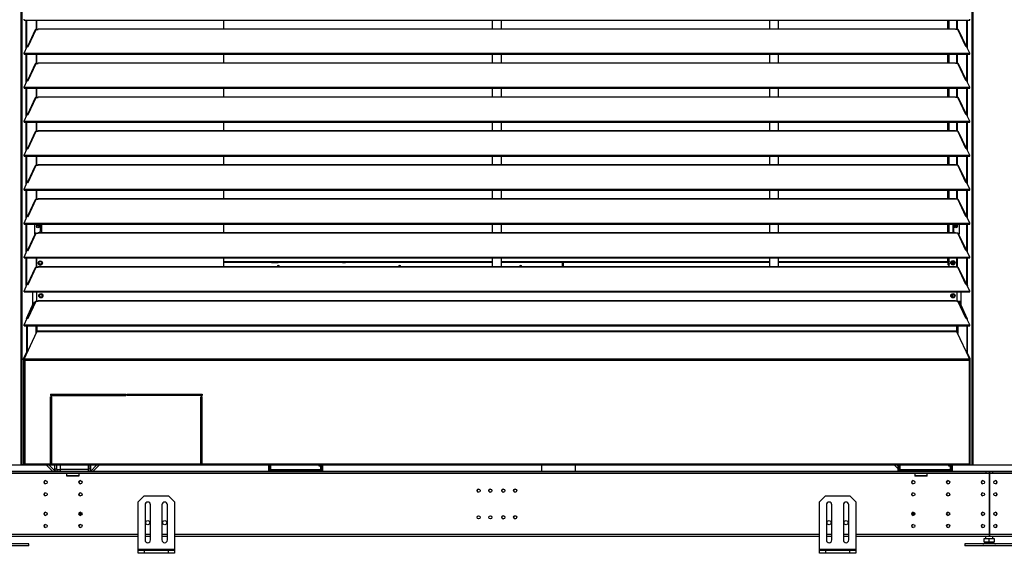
# Model space of a CAD drawing. Header units: millimetres. Extents: x 0 to 39823, y 0 to 11880.
# Tile 8 of 83: x 11991 to 13616, y 8747 to 9627. Entities that reach past the tile are written whole.
import ezdxf

# ---------------------------------------------------------------- set-up
doc = ezdxf.new("R2010")
doc.units = ezdxf.units.MM

msp = doc.modelspace()

# ---------------------------------------------------------------- linework, layer by layer
at = {"color": 7, "linetype": 'Continuous', "lineweight": 25, "ltscale": 20}
for p, q in [((11995.2, 10452.2), (11995.2, 8892.1)), ((13562.8, 10452.2), (13562.8, 8892.1)), ((11993.5, 10447.4), (11993.5, 8892.1)), ((13564.5, 10447.4), (13564.5, 8892.1)), ((11998.6, 9626.7), (11998.6, 9628.3)), ((11998.6, 9626.7), (13559.4, 9626.7)), ((12002.3, 9580.1), (12002.3, 9626.7)), ((12003.2, 9582.1), (12003.2, 9626.7)), ((12019, 9611.4), (12019, 9626.7)), ((12020, 9611.4), (12020, 9626.7)), ((12328.5, 9612.5), (12328.5, 9626.7)), ((12771.5, 9626.7), (12771.5, 9612.5)), ((12786.5, 9612.5), (12786.5, 9626.7)), ((13228.8, 9626.7), (13228.8, 9612.5)), ((13243.8, 9612.5), (13243.8, 9626.7)), ((13523.5, 9612.5), (13523.5, 9626.7)), ((13525.5, 9612.5), (13525.5, 9626.7)), ((13538.1, 9611.4), (13538.1, 9626.7)), ((13539, 9611.4), (13539, 9626.7)), ((13554.8, 9582.1), (13554.8, 9626.7)), ((13555.8, 9580.1), (13555.8, 9626.7)), ((13559.4, 9626.7), (13559.4, 9628.3)), ((12017, 9610.6), (12004.3, 9583.3)), ((12005.3, 9583.2), (12018.5, 9611.4)), ((12018.5, 9611.4), (12022, 9611.4)), ((12022, 9611.4), (12022, 9612.5)), ((12022, 9612.5), (13536, 9612.5)), ((12022, 9612.2), (13536, 9612.2)), ((13536, 9611.4), (13536, 9612.5)), ((13539.5, 9611.4), (13536, 9611.4)), ((13552.7, 9583.2), (13539.5, 9611.4)), ((13553.8, 9583.3), (13541.1, 9610.6)), ((11998.6, 9572.2), (12003.8, 9583.4)), ((11998.6, 9572.2), (13559.4, 9572.2)), ((11998.6, 9570.6), (11998.6, 9572.2)), ((12003.8, 9583.4), (12005.3, 9583.2)), ((13554.2, 9583.4), (13552.7, 9583.2)), ((13559.4, 9572.2), (13554.2, 9583.4)), ((13559.4, 9570.6), (13559.4, 9572.2)), ((11998.6, 9570.6), (13559.4, 9570.6)), ((12002.3, 9524), (12002.3, 9570.6)), ((12003.2, 9526.1), (12003.2, 9570.6)), ((12005.3, 9527.1), (12018.5, 9555.3)), ((12018.5, 9555.3), (12022, 9555.3)), ((12019, 9555.3), (12019, 9570.6)), ((12020, 9555.3), (12020, 9570.6)), ((12022, 9555.3), (12022, 9556.4)), ((12022, 9556.4), (13536, 9556.4)), ((12022, 9556.2), (13536, 9556.2)), ((12328.5, 9556.4), (12328.5, 9570.6)), ((12771.5, 9570.6), (12771.5, 9556.4)), ((12786.5, 9556.4), (12786.5, 9570.6)), ((13228.8, 9570.6), (13228.8, 9556.4)), ((13243.8, 9556.4), (13243.8, 9570.6)), ((13523.5, 9556.4), (13523.5, 9570.6)), ((13525.5, 9556.4), (13525.5, 9570.6)), ((13536, 9555.3), (13536, 9556.4)), ((13539.5, 9555.3), (13536, 9555.3)), ((13538.1, 9555.3), (13538.1, 9570.6)), ((13539, 9555.3), (13539, 9570.6)), ((13552.7, 9527.1), (13539.5, 9555.3)), ((13554.8, 9526.1), (13554.8, 9570.6)), ((13555.8, 9524), (13555.8, 9570.6)), ((12017, 9554.5), (12004.3, 9527.3)), ((13553.8, 9527.3), (13541.1, 9554.5)), ((11998.6, 9516.1), (12003.8, 9527.3)), ((12003.8, 9527.3), (12005.3, 9527.1)), ((13554.2, 9527.3), (13552.7, 9527.1)), ((13559.4, 9516.1), (13554.2, 9527.3)), ((11998.6, 9516.1), (13559.4, 9516.1)), ((11998.6, 9514.5), (11998.6, 9516.1)), ((11998.6, 9514.5), (13559.4, 9514.5)), ((12002.3, 9467.9), (12002.3, 9514.5)), ((12003.2, 9470), (12003.2, 9514.5)), ((12019, 9499.3), (12019, 9514.5)), ((12020, 9499.3), (12020, 9514.5)), ((12328.5, 9500.4), (12328.5, 9514.5)), ((12771.5, 9514.5), (12771.5, 9500.4)), ((12786.5, 9500.4), (12786.5, 9514.5)), ((13228.8, 9514.5), (13228.8, 9500.4)), ((13243.8, 9500.4), (13243.8, 9514.5)), ((13523.5, 9500.4), (13523.5, 9514.5)), ((13525.5, 9500.4), (13525.5, 9514.5)), ((13538.1, 9499.3), (13538.1, 9514.5)), ((13539, 9499.3), (13539, 9514.5)), ((13554.8, 9470), (13554.8, 9514.5)), ((13555.8, 9467.9), (13555.8, 9514.5)), ((13559.4, 9514.5), (13559.4, 9516.1)), ((12017, 9498.4), (12004.3, 9471.2)), ((12005.3, 9471), (12018.5, 9499.3)), ((12018.5, 9499.3), (12022, 9499.3)), ((12022, 9499.3), (12022, 9500.4)), ((12022, 9500.4), (13536, 9500.4)), ((12022, 9500.1), (13536, 9500.1)), ((13536, 9499.3), (13536, 9500.4)), ((13539.5, 9499.3), (13536, 9499.3)), ((13552.7, 9471), (13539.5, 9499.3)), ((13553.8, 9471.2), (13541.1, 9498.4)), ((11998.6, 9460), (12003.8, 9471.2)), ((11998.6, 9458.4), (11998.6, 9460)), ((11998.6, 9460), (13559.4, 9460)), ((11998.6, 9458.4), (13559.4, 9458.4)), ((12002.3, 9411.8), (12002.3, 9458.4)), ((12003.2, 9413.9), (12003.2, 9458.4)), ((12003.8, 9471.2), (12005.3, 9471)), ((12019, 9443.2), (12019, 9458.4)), ((12020, 9443.2), (12020, 9458.4)), ((12328.5, 9444.3), (12328.5, 9458.4)), ((12771.5, 9458.4), (12771.5, 9444.3)), ((12786.5, 9444.3), (12786.5, 9458.4)), ((13228.8, 9458.4), (13228.8, 9444.3)), ((13243.8, 9444.3), (13243.8, 9458.4)), ((13523.5, 9444.3), (13523.5, 9458.4)), ((13525.5, 9444.3), (13525.5, 9458.4)), ((13538.1, 9443.2), (13538.1, 9458.4)), ((13539, 9443.2), (13539, 9458.4)), ((13554.2, 9471.2), (13552.7, 9471)), ((13559.4, 9460), (13554.2, 9471.2)), ((13554.8, 9413.9), (13554.8, 9458.4)), ((13555.8, 9411.8), (13555.8, 9458.4)), ((13559.4, 9458.4), (13559.4, 9460)), ((12017, 9442.3), (12004.3, 9415.1)), ((12005.3, 9414.9), (12018.5, 9443.2)), ((12018.5, 9443.2), (12022, 9443.2)), ((12022, 9443.2), (12022, 9444.3)), ((12022, 9444.3), (13536, 9444.3)), ((12022, 9444), (13536, 9444)), ((13536, 9443.2), (13536, 9444.3)), ((13539.5, 9443.2), (13536, 9443.2)), ((13552.7, 9414.9), (13539.5, 9443.2)), ((13553.8, 9415.1), (13541.1, 9442.3)), ((11998.6, 9404), (12003.8, 9415.1)), ((12003.8, 9415.1), (12005.3, 9414.9)), ((13554.2, 9415.1), (13552.7, 9414.9)), ((13559.4, 9404), (13554.2, 9415.1)), ((11998.6, 9402.3), (11998.6, 9404)), ((11998.6, 9404), (13559.4, 9404)), ((11998.6, 9402.3), (13559.4, 9402.3)), ((12002.3, 9355.7), (12002.3, 9402.3)), ((12003.2, 9357.8), (12003.2, 9402.3)), ((12019, 9387.1), (12019, 9402.3)), ((12020, 9387.1), (12020, 9402.3)), ((12328.5, 9388.2), (12328.5, 9402.3)), ((12771.5, 9402.3), (12771.5, 9388.2)), ((12786.5, 9388.2), (12786.5, 9402.3)), ((13228.8, 9402.3), (13228.8, 9388.2)), ((13243.8, 9388.2), (13243.8, 9402.3)), ((13523.5, 9388.2), (13523.5, 9402.3)), ((13525.5, 9388.2), (13525.5, 9402.3)), ((13538.1, 9387.1), (13538.1, 9402.3)), ((13539, 9387.1), (13539, 9402.3)), ((13554.8, 9357.8), (13554.8, 9402.3)), ((13555.8, 9355.7), (13555.8, 9402.3)), ((13559.4, 9402.3), (13559.4, 9404)), ((12017, 9386.2), (12004.3, 9359)), ((12005.3, 9358.8), (12018.5, 9387.1)), ((12018.5, 9387.1), (12022, 9387.1)), ((12022, 9387.1), (12022, 9388.2)), ((12022, 9388.2), (13536, 9388.2)), ((12022, 9387.9), (13536, 9387.9)), ((13536, 9387.1), (13536, 9388.2)), ((13539.5, 9387.1), (13536, 9387.1)), ((13552.7, 9358.8), (13539.5, 9387.1)), ((13553.8, 9359), (13541.1, 9386.2)), ((11998.6, 9347.9), (12003.8, 9359.1)), ((11998.6, 9346.2), (11998.6, 9347.9)), ((11998.6, 9347.9), (13559.4, 9347.9)), ((11998.6, 9346.2), (13559.4, 9346.2)), ((12002.3, 9299.7), (12002.3, 9346.2)), ((12003.2, 9301.7), (12003.2, 9346.2)), ((12003.8, 9359.1), (12005.3, 9358.8)), ((12019, 9331), (12019, 9346.2)), ((12020, 9331), (12020, 9346.2)), ((12328.5, 9332.1), (12328.5, 9346.2)), ((12771.5, 9346.2), (12771.5, 9332.1)), ((12786.5, 9332.1), (12786.5, 9346.2)), ((13228.8, 9346.2), (13228.8, 9332.1)), ((13243.8, 9332.1), (13243.8, 9346.2)), ((13523.5, 9332.1), (13523.5, 9346.2)), ((13525.5, 9332.1), (13525.5, 9346.2)), ((13538.1, 9331), (13538.1, 9346.2)), ((13539, 9331), (13539, 9346.2)), ((13554.2, 9359.1), (13552.7, 9358.8)), ((13559.4, 9347.9), (13554.2, 9359.1)), ((13554.8, 9301.7), (13554.8, 9346.2)), ((13555.8, 9299.7), (13555.8, 9346.2)), ((13559.4, 9346.2), (13559.4, 9347.9)), ((12017, 9330.1), (12004.3, 9302.9)), ((12005.3, 9302.7), (12018.5, 9331)), ((12018.5, 9331), (12022, 9331)), ((12022, 9331), (12022, 9332.1)), ((12022, 9332.1), (13536, 9332.1)), ((12022, 9331.8), (13536, 9331.8)), ((13536, 9331), (13536, 9332.1)), ((13539.5, 9331), (13536, 9331)), ((13552.7, 9302.7), (13539.5, 9331)), ((13553.8, 9302.9), (13541.1, 9330.1)), ((11998.6, 9291.8), (12003.8, 9303)), ((12003.8, 9303), (12005.3, 9302.7)), ((13554.2, 9303), (13552.7, 9302.7)), ((13559.4, 9291.8), (13554.2, 9303)), ((11998.6, 9291.8), (13559.4, 9291.8)), ((11998.6, 9290.1), (11998.6, 9291.8)), ((11998.6, 9290.1), (13559.4, 9290.1)), ((12002.3, 9243.6), (12002.3, 9290.1)), ((12003.2, 9245.6), (12003.2, 9290.1)), ((12016.2, 9273.7), (12016.2, 9290.1)), ((12025.5, 9290.1), (12025.5, 9277.9)), ((12028, 9276), (12028, 9290.1)), ((12328.5, 9276), (12328.5, 9290.1)), ((12771.5, 9290.1), (12771.5, 9276)), ((12786.5, 9276), (12786.5, 9290.1)), ((13228.8, 9290.1), (13228.8, 9276)), ((13243.8, 9276), (13243.8, 9290.1)), ((13523.5, 9276), (13523.5, 9290.1)), ((13525.5, 9276), (13525.5, 9290.1)), ((13532.1, 9276), (13532.1, 9290.1)), ((13532.5, 9290.1), (13532.5, 9277.9)), ((13541.8, 9290.1), (13541.8, 9273.7)), ((13554.8, 9245.6), (13554.8, 9290.1)), ((13555.8, 9243.6), (13555.8, 9290.1)), ((13559.4, 9290.1), (13559.4, 9291.8)), ((12017, 9274), (12004.3, 9246.8)), ((12005.3, 9246.6), (12018.5, 9274.9)), ((12018.2, 9274.9), (12016.2, 9274.9)), ((12016.2, 9273.7), (12016.8, 9273.7)), ((12018.5, 9274.9), (12022, 9274.9)), ((12022, 9274.9), (12022, 9276)), ((12022, 9276), (13536, 9276)), ((12022, 9275.7), (13536, 9275.7)), ((12023.6, 9276), (12025.5, 9277.9)), ((13532.5, 9277.9), (13534.4, 9276)), ((13536, 9274.9), (13536, 9276)), ((13539.5, 9274.9), (13536, 9274.9)), ((13552.7, 9246.6), (13539.5, 9274.9)), ((13539.9, 9274.9), (13541.8, 9274.9)), ((13553.8, 9246.8), (13541.1, 9274)), ((13541.2, 9273.7), (13541.8, 9273.7)), ((11998.6, 9235.7), (12003.8, 9246.9)), ((12003.8, 9246.9), (12005.3, 9246.6)), ((13554.2, 9246.9), (13552.7, 9246.6)), ((13559.4, 9235.7), (13554.2, 9246.9)), ((11998.6, 9234.1), (11998.6, 9235.7)), ((11998.6, 9235.7), (13559.4, 9235.7)), ((11998.6, 9234.1), (13559.4, 9234.1)), ((12002.3, 9188.9), (12002.3, 9234.1)), ((12003.2, 9189.5), (12003.2, 9234.1)), ((12019, 9218.8), (12019, 9234.1)), ((12020, 9218.8), (12020, 9234.1)), ((12328.5, 9219.9), (12328.5, 9234.1)), ((12328.5, 9233.7), (12328.8, 9234.1)), ((12771.5, 9234.1), (12771.5, 9219.9)), ((12786.5, 9219.9), (12786.5, 9234.1)), ((13228.8, 9234.1), (13228.8, 9219.9)), ((13243.8, 9219.9), (13243.8, 9234.1)), ((13523.5, 9228.9), (13523.5, 9234.1)), ((13525.5, 9219.9), (13525.5, 9234.1)), ((13538.1, 9218.8), (13538.1, 9234.1)), ((13539, 9218.8), (13539, 9234.1)), ((13554.8, 9189.5), (13554.8, 9234.1)), ((13555.8, 9188.9), (13555.8, 9234.1)), ((13559.4, 9234.1), (13559.4, 9235.7)), ((12017, 9217.9), (12004.3, 9190.7)), ((12005.3, 9190.6), (12018.5, 9218.8)), ((12018.5, 9218.8), (12022, 9218.8)), ((12022, 9218.8), (12022, 9219.9)), ((12022, 9219.9), (13536, 9219.9)), ((12022, 9219.6), (13536, 9219.6)), ((12022.4, 9224.3), (12022.2, 9224.5)), ((12022.9, 9224.6), (12023.4, 9224.9)), ((12027.6, 9227.3), (12028.1, 9227.6)), ((12328.5, 9228.2), (12771.5, 9228.2)), ((12328.5, 9227), (12771.5, 9227)), ((12771.5, 9226.4), (12328.5, 9226.4)), ((12407.1, 9226.5), (12407.1, 9226.4)), ((12407.4, 9226.9), (12412.9, 9226.7)), ((12407.4, 9226.9), (12408.1, 9226.9)), ((12412.8, 9226.7), (12408.1, 9226.9)), ((12411.6, 9226.9), (12416.3, 9226.7)), ((12411.6, 9226.9), (12412.3, 9226.9)), ((12411.6, 9226.9), (12411.6, 9226.8)), ((12417.9, 9226.7), (12412.3, 9226.9)), ((12412.3, 9226.9), (12417.8, 9226.7)), ((12412.8, 9226.7), (12416.3, 9226.7)), ((12412.9, 9226.7), (12413, 9226.7)), ((12413, 9226.7), (12417.9, 9226.7)), ((12417.8, 9226.7), (12417.9, 9226.7)), ((12486.3, 9227), (12486.3, 9226.4)), ((12487.2, 9227), (12487.2, 9226.4)), ((12489.1, 9227), (12489.1, 9226.4)), ((12518.6, 9226.7), (12518.6, 9226.4)), ((12521.4, 9227), (12524.3, 9226.9)), ((12524.3, 9226.9), (12522.1, 9227)), ((12523, 9227), (12523, 9227)), ((12524.1, 9226.5), (12524.2, 9226.5)), ((12524.7, 9226.5), (12524.2, 9226.5)), ((12524.2, 9226.4), (12524.2, 9226.5)), ((12524.3, 9226.9), (12524.4, 9226.9)), ((12524.3, 9226.9), (12527.8, 9226.9)), ((12524.4, 9226.9), (12529.3, 9226.9)), ((12529.6, 9226.5), (12524.7, 9226.5)), ((12524.7, 9226.5), (12524.7, 9226.4)), ((12525.6, 9227), (12527.8, 9226.9)), ((12529.3, 9226.9), (12526.3, 9227)), ((12526.3, 9227), (12529.2, 9226.9)), ((12529.2, 9226.9), (12529.3, 9226.9)), ((12529.6, 9226.4), (12529.6, 9226.5)), ((12529.6, 9226.5), (12529.7, 9226.5)), ((12529.7, 9226.4), (12529.7, 9226.5)), ((12553.4, 9227), (12553.4, 9226.4)), ((12553.8, 9227), (12553.8, 9226.4)), ((12554.1, 9227), (12554.1, 9226.4)), ((12556.4, 9227), (12556.4, 9226.4)), ((12609.9, 9226.4), (12609.7, 9227)), ((12786.5, 9228.2), (13228.8, 9228.2)), ((12786.5, 9227), (13228.8, 9227)), ((12887.5, 9226.4), (12786.5, 9226.4)), ((12887.5, 9219.9), (12887.5, 9226.4)), ((12888.5, 9226.4), (12888.5, 9219.9)), ((13228.8, 9226.4), (12888.5, 9226.4)), ((13243.8, 9228.2), (13521.7, 9228.2)), ((13243.8, 9227), (13521.7, 9227)), ((13524.9, 9226.4), (13243.8, 9226.4)), ((13521.7, 9228.2), (13523.5, 9229.3)), ((13524.6, 9228.9), (13521.7, 9227)), ((13521.7, 9227), (13521.7, 9228.2)), ((13525.5, 9228.9), (13523.5, 9228.9)), ((13524.9, 9228.9), (13524.9, 9219.9)), ((13529, 9224.9), (13529.5, 9225.1)), ((13529.1, 9226.4), (13534.1, 9226.4)), ((13530.3, 9228.5), (13530.3, 9226.4)), ((13533.7, 9227.6), (13534.2, 9227.9)), ((13536, 9218.8), (13536, 9219.9)), ((13539.5, 9218.8), (13536, 9218.8)), ((13552.7, 9190.6), (13539.5, 9218.8)), ((13553.8, 9190.7), (13541.1, 9217.9)), ((11998.6, 9179.6), (12003.8, 9190.8)), ((12002.3, 9188.9), (12002.9, 9188.9)), ((12002.5, 9188), (12002.3, 9188.9)), ((12003.8, 9190.8), (12005.3, 9190.6)), ((13554.2, 9190.8), (13552.7, 9190.6)), ((13559.4, 9179.6), (13554.2, 9190.8)), ((13555.1, 9188.9), (13555.8, 9188.9)), ((13555.8, 9188.9), (13555.5, 9188)), ((11998.6, 9178), (11998.6, 9179.6)), ((11998.6, 9179.6), (13559.4, 9179.6)), ((11998.6, 9178), (13559.4, 9178)), ((12012.5, 9178), (12012.5, 9155.5)), ((12019.8, 9162.7), (12019.8, 9178)), ((12023.8, 9173.3), (12024.3, 9173)), ((12028.5, 9170.6), (12029, 9170.3)), ((13529, 9170.3), (13529.5, 9170.5)), ((13530.3, 9173.9), (13530.3, 9169.7)), ((13533.7, 9173), (13534.2, 9173.3)), ((13538.3, 9178), (13538.3, 9162.7)), ((13545.5, 9155.5), (13545.5, 9178)), ((13559.4, 9178), (13559.4, 9179.6)), ((12002.7, 9134.3), (12015, 9160.9)), ((12003.6, 9134.3), (12016, 9160.9)), ((12017, 9161.8), (12004.3, 9134.6)), ((12005.3, 9134.5), (12018.5, 9162.7)), ((12015, 9160.9), (12016.5, 9160.9)), ((12018.5, 9162.7), (12022, 9162.7)), ((12022, 9162.7), (12022, 9163.8)), ((12022, 9163.8), (13536, 9163.8)), ((12022, 9163.5), (13536, 9163.5)), ((13536, 9162.7), (13536, 9163.8)), ((13539.5, 9162.7), (13536, 9162.7)), ((13538.3, 9162.8), (13545.5, 9162.8)), ((13552.7, 9134.5), (13539.5, 9162.7)), ((13553.8, 9134.6), (13541.1, 9161.8)), ((13541.5, 9160.9), (13543, 9160.9)), ((13554.4, 9134.3), (13542, 9160.9)), ((13555.4, 9134.3), (13543, 9160.9)), ((11998.6, 9123.5), (12003.8, 9134.7)), ((12002.7, 9134.3), (12003.6, 9134.3)), ((12002.7, 9134.3), (12002.7, 9132.3)), ((12003.6, 9134.3), (12003.6, 9134.3)), ((12003.8, 9134.7), (12005.3, 9134.5)), ((13554.2, 9134.7), (13552.7, 9134.5)), ((13559.4, 9123.5), (13554.2, 9134.7)), ((13554.4, 9134.3), (13554.4, 9134.3)), ((13555.4, 9134.3), (13554.4, 9134.3)), ((13555.4, 9134.3), (13555.4, 9132.3)), ((11998.6, 9121.9), (11998.6, 9123.5)), ((11998.6, 9123.5), (13559.4, 9123.5)), ((11998.6, 9121.9), (13559.4, 9121.9)), ((12002.7, 9121.9), (12002.7, 9078.1)), ((12003.6, 9121.9), (12003.6, 9078.1)), ((12018.3, 9121.9), (12018.3, 9109.2)), ((12019.8, 9121.9), (12019.8, 9112.4)), ((13538.3, 9112.4), (13538.3, 9121.9)), ((13539.8, 9121.9), (13539.8, 9109.2)), ((13554.4, 9121.9), (13554.4, 9078.1)), ((13555.4, 9121.9), (13555.4, 9078.1)), ((13559.4, 9121.9), (13559.4, 9123.5)), ((11998.6, 9066.9), (12019.8, 9112.4)), ((13538.3, 9113.2), (12019.8, 9113.2)), ((13538.3, 9112.4), (12019.8, 9112.4)), ((13559.4, 9066.9), (13538.3, 9112.4)), ((11997.9, 9067.9), (12002.7, 9078.1)), ((11997.9, 9067.9), (11998.8, 9067.9)), ((11997.9, 9066.2), (11997.9, 9067.9)), ((11998.8, 9067.9), (12003.6, 9078.1)), ((11998.8, 9067.3), (11998.8, 9067.9)), ((12003.6, 9078.1), (12002.7, 9078.1)), ((13559.2, 9067.9), (13554.4, 9078.1)), ((13554.4, 9078.1), (13555.4, 9078.1)), ((13560.2, 9067.9), (13555.4, 9078.1)), ((13559.2, 9067.3), (13559.2, 9067.9)), ((13560.2, 9067.9), (13559.2, 9067.9)), ((13560.2, 9066.2), (13560.2, 9067.9)), ((11997.8, 9066), (11997.8, 8893.3)), ((11998.8, 9066), (11997.8, 9066)), ((11998.6, 9066.2), (11997.9, 9066.2)), ((11998, 9065.3), (13560, 9065.3)), ((13559.4, 9066.9), (11998.6, 9066.9)), ((11998.6, 9066.1), (11998.6, 9066.9)), ((11999.8, 9066.1), (11998.6, 9066.1)), ((11998.8, 9066.1), (11998.8, 9065.5)), ((11999.8, 9065.3), (11999.8, 8892.1)), ((13558.2, 9066.1), (13559.4, 9066.1)), ((13558.3, 9065.3), (13558.3, 8892.1)), ((13559.2, 9066.1), (13559.2, 9065.5)), ((13559.3, 9066), (13560.3, 9066)), ((13559.4, 9066.1), (13559.4, 9066.9)), ((13559.4, 9066.2), (13560.2, 9066.2)), ((13560.3, 8893.3), (13560.3, 9066)), ((12042.5, 9009.1), (12166.5, 9009.1)), ((12042.5, 9009.1), (12042.5, 9007.1)), ((12042.5, 9007.1), (12166.5, 9007.1)), ((12042.5, 9005.1), (12044.5, 9005.1)), ((12042.5, 8892.1), (12042.5, 9005.1)), ((12044.5, 8892.1), (12044.5, 9005.1)), ((12166.5, 9009.1), (12166.5, 9007.1)), ((12168.5, 9009.1), (12292.5, 9009.1)), ((12168.5, 9009.1), (12168.5, 9007.1)), ((12292.5, 9007.1), (12168.5, 9007.1)), ((12292.5, 9005.1), (12290.5, 9005.1)), ((12290.5, 8892.1), (12290.5, 9005.1)), ((12292.5, 9009.1), (12292.5, 9007.1)), ((12292.5, 8892.1), (12292.5, 9005.1)), ((12290.5, 8922.1), (12292.5, 8922.1)), ((12292.5, 8920.1), (12290.5, 8920.1)), ((15938, 8892.1), (10368.5, 8892.1)), ((11999.8, 8893.2), (11997.9, 8893.2)), ((11997.9, 8893.1), (11997.9, 8892.1)), ((11999.8, 8893.1), (11997.9, 8893.1)), ((11998.8, 8893.5), (11998.8, 8893.2)), ((11999.8, 8894.1), (13558.3, 8894.1)), ((12045.8, 8882.1), (12035.8, 8892.1)), ((12049.8, 8882.4), (12040.1, 8892.1)), ((12042.5, 8904.1), (12044.5, 8904.1)), ((12042.5, 8902.1), (12044.5, 8902.1)), ((12044.5, 8893.1), (12042.5, 8893.1)), ((12049, 8892.1), (12049, 8885.9)), ((12052, 8892.1), (12052, 8885.9)), ((12058.3, 8892.1), (12058.3, 8882.1)), ((12104.3, 8892.1), (12104.3, 8882.1)), ((12106, 8885.9), (12106, 8892.1)), ((12118.4, 8892.1), (12108.7, 8882.4)), ((12109, 8885.9), (12109, 8892.1)), ((12122.6, 8892.1), (12112.6, 8882.1)), ((12290.5, 8904.1), (12292.5, 8904.1)), ((12292.5, 8893.1), (12290.5, 8893.1)), ((12402.4, 8884.3), (12402.4, 8892.1)), ((12404.4, 8884.3), (12404.4, 8892.1)), ((12405.2, 8892.1), (12405.2, 8884.1)), ((12485.4, 8892.1), (12485.4, 8891.1)), ((12485.4, 8891.1), (12489.4, 8891.1)), ((12488.6, 8884.1), (12488.6, 8891.1)), ((12489.4, 8892.1), (12489.4, 8884.3)), ((12491.4, 8892.1), (12491.4, 8884.3)), ((13435.4, 8892.1), (13441.2, 8886.3)), ((13439.7, 8892.1), (13441.2, 8890.5)), ((13441.2, 8884.3), (13441.2, 8892.1)), ((13443.2, 8884.3), (13443.2, 8892.1)), ((13444, 8892.1), (13444, 8884.1)), ((13524.2, 8892.1), (13524.2, 8891.1)), ((13524.2, 8891.1), (13528.2, 8891.1)), ((13527.4, 8884.1), (13527.4, 8891.1)), ((13528.2, 8892.1), (13528.2, 8884.3)), ((13530.2, 8892.1), (13530.2, 8884.3)), ((13560.2, 8893.2), (13558.3, 8893.2)), ((13558.3, 8893.1), (13560.2, 8893.1)), ((13559.2, 8893.5), (13559.2, 8893.2)), ((13560.2, 8893.1), (13560.2, 8892.1)), ((11966.8, 8882.1), (13591.3, 8882.1)), ((13591.3, 8879.1), (11966.8, 8879.1)), ((12069, 8878.3), (11966.8, 8878.3)), ((12049, 8885.9), (12052, 8885.9)), ((12049.8, 8882.4), (12049.5, 8882.1)), ((12052.8, 8885.1), (12052.8, 8882.1)), ((12052.8, 8885.1), (12058.3, 8885.1)), ((12104.3, 8884.9), (12058.3, 8884.9)), ((12069, 8874.1), (12069, 8879.1)), ((12089, 8878.6), (12069, 8878.6)), ((12089, 8874.6), (12069, 8874.6)), ((12089, 8874.1), (12069, 8874.1)), ((12076, 8879.1), (12076, 8878.6)), ((12082, 8878.6), (12082, 8879.1)), ((12089, 8879.1), (12089, 8874.1)), ((13469, 8878.3), (12089, 8878.3)), ((12104.3, 8885.1), (12105.2, 8885.1)), ((12105.2, 8882.1), (12105.2, 8885.1)), ((12106, 8885.9), (12109, 8885.9)), ((12108.7, 8882.4), (12109, 8882.1)), ((12404.4, 8884.3), (12402.4, 8884.3)), ((12402.4, 8882.1), (12402.4, 8884.1)), ((12402.4, 8884.1), (12491.4, 8884.1)), ((12404.4, 8884.9), (12489.4, 8884.9)), ((12412.4, 8884.1), (12412.4, 8882.1)), ((12481.4, 8882.1), (12481.4, 8884.1)), ((12489.4, 8884.3), (12491.4, 8884.3)), ((12491.4, 8884.1), (12491.4, 8882.1)), ((13443.2, 8884.3), (13441.2, 8884.3)), ((13441.2, 8882.1), (13441.2, 8884.1)), ((13441.2, 8884.1), (13530.2, 8884.1)), ((13443.2, 8884.9), (13528.2, 8884.9)), ((13443.2, 8884.3), (13443.4, 8884.1)), ((13451.2, 8884.1), (13451.2, 8882.1)), ((13469, 8879.1), (13469, 8874.1)), ((13489, 8878.6), (13469, 8878.6)), ((13489, 8874.6), (13469, 8874.6)), ((13489, 8874.1), (13469, 8874.1)), ((13476, 8879.1), (13476, 8878.6)), ((13482, 8878.6), (13482, 8879.1)), ((13489, 8874.1), (13489, 8879.1)), ((13591.3, 8878.3), (13489, 8878.3)), ((13520.2, 8882.1), (13520.2, 8884.1)), ((13528.2, 8884.3), (13530.2, 8884.3)), ((13530.2, 8884.1), (13530.2, 8882.1)), ((13586.3, 8879.1), (13586.3, 8882.1)), ((13591.3, 8882.1), (13591.3, 8774.1)), ((13591.3, 8881.9), (13591.8, 8881.9)), ((13591.3, 8878.9), (13591.8, 8878.9)), ((13591.8, 8878.6), (13591.3, 8878.6)), ((13591.8, 8874.6), (13591.3, 8874.6)), ((13591.8, 8882.1), (15216.3, 8882.1)), ((13591.8, 8882.1), (13591.8, 8774.1)), ((15216.3, 8879.1), (13591.8, 8879.1)), ((13694, 8878.3), (13591.8, 8878.3)), ((13596.8, 8882.1), (13596.8, 8879.1)), ((12196.8, 8841.6), (12186.8, 8831.6)), ((12196.8, 8841.6), (12236.8, 8841.6)), ((12246.8, 8831.6), (12236.8, 8841.6)), ((12747.9, 8852.5), (12749.9, 8852.5)), ((12767.3, 8852.5), (12769.3, 8852.5)), ((12788.7, 8852.5), (12790.7, 8852.5)), ((12808.2, 8852.5), (12810.2, 8852.5)), ((13321.3, 8841.6), (13311.3, 8831.6)), ((13321.3, 8841.6), (13361.3, 8841.6)), ((13371.3, 8831.6), (13361.3, 8841.6)), ((12186.8, 8746.6), (12186.8, 8831.6)), ((12198.3, 8826.6), (12198.3, 8768.6)), ((12207.3, 8768.6), (12207.3, 8826.6)), ((12226.3, 8826.6), (12226.3, 8768.6)), ((12235.3, 8768.6), (12235.3, 8826.6)), ((12246.8, 8831.6), (12246.8, 8746.6)), ((13311.3, 8746.6), (13311.3, 8831.6)), ((13322.8, 8826.6), (13322.8, 8768.6)), ((13331.8, 8768.6), (13331.8, 8826.6)), ((13350.8, 8826.6), (13350.8, 8768.6)), ((13359.8, 8768.6), (13359.8, 8826.6)), ((13371.3, 8831.6), (13371.3, 8746.6)), ((12089.2, 8811.7), (12094.4, 8811.7)), ((12089.6, 8813.3), (12093.9, 8813.3)), ((13463.7, 8811.7), (13468.9, 8811.7)), ((13464.1, 8813.3), (13468.4, 8813.3)), ((12186.8, 8777.9), (11966.8, 8777.9)), ((12207.3, 8777.9), (12198.3, 8777.9)), ((12235.3, 8777.9), (12226.3, 8777.9)), ((13311.3, 8777.9), (12246.8, 8777.9)), ((13331.8, 8777.9), (13322.8, 8777.9)), ((13359.8, 8777.9), (13350.8, 8777.9)), ((13591.3, 8777.9), (13371.3, 8777.9)), ((13580.5, 8789.6), (13582.6, 8789.6)), ((13580.5, 8789.6), (13580.5, 8789.3)), ((13591.3, 8781.2), (13591.8, 8781.2)), ((13591.3, 8777.2), (13591.8, 8777.2)), ((13811.8, 8777.9), (13591.8, 8777.9)), ((13600.5, 8789.6), (13602.5, 8789.6)), ((13602.5, 8789.6), (13602.5, 8789.3)), ((12006.5, 8762.1), (11926.5, 8762.1)), ((12006.5, 8759.1), (11926.5, 8759.1)), ((12186.8, 8774.1), (11966.8, 8774.1)), ((12006.5, 8759.1), (12006.5, 8762.1)), ((12207.3, 8774.1), (12198.3, 8774.1)), ((12235.3, 8774.1), (12226.3, 8774.1)), ((13311.3, 8774.1), (12246.8, 8774.1)), ((13331.8, 8774.1), (13322.8, 8774.1)), ((13359.8, 8774.1), (13350.8, 8774.1)), ((13591.3, 8774.1), (13371.3, 8774.1)), ((13551.5, 8762.1), (13551.5, 8759.1)), ((13631.5, 8762.1), (13551.5, 8762.1)), ((13631.5, 8759.1), (13551.5, 8759.1)), ((13583, 8765.4), (13583, 8771.1)), ((13583, 8771.1), (13600, 8771.1)), ((13583, 8765.4), (13583.5, 8765.1)), ((13599.7, 8763.1), (13583.3, 8763.1)), ((13599.5, 8765.1), (13583.5, 8765.1)), ((13585.5, 8774.1), (13585.5, 8771.1)), ((13591.5, 8766.1), (13591.5, 8771.1)), ((13811.8, 8774.1), (13591.8, 8774.1)), ((13597.5, 8771.1), (13597.5, 8774.1)), ((13599.5, 8765.1), (13600, 8765.4)), ((13600, 8771.1), (13600, 8765.4)), ((12186.8, 8753.6), (12246.8, 8753.6)), ((12186.8, 8751.6), (12246.8, 8751.6)), ((12246.8, 8746.6), (12186.8, 8746.6)), ((12196.8, 8751.6), (12196.8, 8746.6)), ((12236.8, 8746.6), (12236.8, 8751.6)), ((13311.3, 8753.6), (13371.3, 8753.6)), ((13311.3, 8751.6), (13371.3, 8751.6)), ((13371.3, 8746.6), (13311.3, 8746.6)), ((13321.3, 8751.6), (13321.3, 8746.6)), ((13361.3, 8746.6), (13361.3, 8751.6))]:
    msp.add_line(p, q, dxfattribs=at)
at = {"color": 7, "linetype": 'Continuous', "lineweight": 25, "ltscale": 20, "flags": 128}
for points in [[(12407.1, 9226.5), (12407.2, 9226.7), (12407.2, 9226.8), (12407.3, 9226.9), (12407.4, 9226.9)], [(12411.6, 9226.4), (12409.6, 9226.4), (12407.1, 9226.5)], [(12412.8, 9226.4), (12412.8, 9226.5), (12412.8, 9226.6), (12412.9, 9226.7), (12413, 9226.7)], [(12524.1, 9226.5), (12521, 9226.6), (12518.6, 9226.7)], [(12524.2, 9226.5), (12524.2, 9226.7), (12524.3, 9226.8), (12524.3, 9226.9), (12524.4, 9226.9)], [(12577.4, 9226.4), (12577.4, 9226.6), (12577.6, 9227)], [(12578.1, 9227), (12578.1, 9226.9), (12577.9, 9226.4)], [(12584.5, 9226.4), (12584.6, 9226.5), (12584.9, 9227)], [(12585.5, 9227), (12585.5, 9226.9), (12585.1, 9226.4)], [(12602.7, 9226.4), (12602.6, 9226.5), (12602.3, 9227)], [(12602.9, 9227), (12603.2, 9226.6), (12603.3, 9226.4)], [(12610.2, 9227), (12610.5, 9226.4), (12610.5, 9226.4)], [(11997.9, 8893.2), (11997.8, 8893.3), (11997.8, 8893.4), (11997.9, 8893.5), (11998.2, 8893.6), (11998.5, 8893.7), (11998.9, 8893.8), (11999.3, 8894), (11999.8, 8894.1)], [(11998.8, 8893.2), (11998.8, 8893.3), (11998.8, 8893.4), (11998.8, 8893.5), (11999, 8893.6), (11999.1, 8893.7), (11999.3, 8893.8), (11999.5, 8894), (11999.8, 8894.1)], [(12852.5, 8892.1), (12852.5, 8885.9), (12852.5, 8882.1)], [(12908.5, 8882.1), (12908.5, 8883.8), (12908.5, 8891.3), (12908.5, 8892.1)], [(13559.2, 8893.2), (13559.3, 8893.3), (13559.3, 8893.4), (13559.2, 8893.5), (13559.1, 8893.6), (13558.9, 8893.7), (13558.7, 8893.8), (13558.5, 8894), (13558.3, 8894.1)], [(13560.2, 8893.2), (13560.3, 8893.3), (13560.2, 8893.4), (13560.1, 8893.5), (13559.9, 8893.6), (13559.6, 8893.7), (13559.2, 8893.8), (13558.7, 8894), (13558.3, 8894.1)]]:
    msp.add_lwpolyline(points, dxfattribs=at)
at = {"color": 7, "linetype": 'Continuous', "lineweight": 25, "ltscale": 400}
for centre, radius in [((12021.5, 9286.4), 2.5), ((12021.5, 9286.4), 2), ((12021.5, 9286.4), 1.62), ((13536.6, 9286.4), 2.5), ((13536.5, 9286.4), 2), ((13536.5, 9286.4), 1.62), ((12025.5, 9225.9), 3.5), ((12025.5, 9226.1), 3), ((12025.5, 9226.1), 2.46), ((13531.6, 9226.2), 3.5), ((13531.6, 9226.4), 3), ((13531.6, 9226.4), 2.46), ((12026.4, 9171.8), 3.5), ((12026.4, 9171.8), 3), ((12026.4, 9171.8), 2.46), ((13531.6, 9171.8), 3.5), ((13531.6, 9171.8), 3), ((13531.6, 9171.8), 2.46), ((12034.3, 8863.9), 2.6), ((12091.8, 8863.9), 2.6), ((13466.3, 8863.9), 2.6), ((13523.8, 8863.9), 2.6), ((13581.3, 8863.9), 2.6), ((13601.8, 8863.9), 2.6), ((12034.3, 8843.9), 2.6), ((12091.8, 8843.9), 2.6), ((12748.9, 8850.1), 2.6), ((12768.3, 8850.1), 2.6), ((12789.7, 8850.1), 2.6), ((12809.2, 8850.1), 2.6), ((13466.3, 8843.9), 2.6), ((13523.8, 8843.9), 2.6), ((13581.3, 8843.9), 2.6), ((13601.8, 8843.9), 2.6), ((12034.3, 8811.8), 2.6), ((12091.8, 8811.8), 2.6), ((12748.9, 8806.1), 2.6), ((12768.3, 8806.1), 2.6), ((12789.7, 8806.1), 2.6), ((12809.2, 8806.1), 2.6), ((13466.3, 8811.8), 2.6), ((13523.8, 8811.8), 2.6), ((13581.3, 8811.8), 2.6), ((13601.8, 8811.8), 2.6), ((12034.3, 8791.8), 2.6), ((12091.8, 8791.8), 2.6), ((12202.8, 8797.1), 3.4), ((12230.8, 8797.1), 3.4), ((13327.3, 8797.1), 3.4), ((13355.3, 8797.1), 3.4), ((13466.3, 8791.8), 2.6), ((13523.8, 8791.8), 2.6), ((13581.3, 8791.8), 2.6), ((13601.8, 8791.8), 2.6)]:
    msp.add_circle(centre, radius, dxfattribs=at)
for centre, radius, start, end in [((12018.4, 9609.9), 1.58, 85.0945, 154.0641), ((13539.6, 9609.9), 1.58, 25.9359, 94.9055), ((12005.3, 9582.4), 1.39, 77.8564, 136.0945), ((13552.7, 9582.4), 1.39, 43.9055, 102.1436), ((12018.4, 9553.8), 1.58, 85.0945, 154.0641), ((13539.6, 9553.8), 1.58, 25.9359, 94.9055), ((12005.3, 9526.3), 1.39, 77.8564, 136.0945), ((13552.7, 9526.3), 1.39, 43.9055, 102.1436), ((12018.4, 9497.7), 1.58, 85.0945, 154.0641), ((13539.6, 9497.7), 1.58, 25.9359, 94.9055), ((12005.3, 9470.2), 1.39, 77.8564, 136.0945), ((13552.7, 9470.2), 1.39, 43.9055, 102.1436), ((12018.4, 9441.6), 1.58, 85.0945, 154.0641), ((13539.6, 9441.6), 1.58, 25.9359, 94.9055), ((12005.3, 9414.1), 1.39, 77.8564, 136.0945), ((13552.7, 9414.1), 1.39, 43.9055, 102.1436), ((12018.4, 9385.5), 1.58, 85.0945, 154.0641), ((13539.6, 9385.5), 1.58, 25.9359, 94.9055), ((12005.3, 9358), 1.39, 77.8564, 136.0945), ((13552.7, 9358), 1.39, 43.9055, 102.1436), ((12018.4, 9329.4), 1.58, 85.0945, 154.0641), ((13539.6, 9329.4), 1.58, 25.9359, 94.9055), ((12005.3, 9301.9), 1.39, 77.8564, 136.0945), ((13552.7, 9301.9), 1.39, 43.9055, 102.1436), ((13530, 9292.6), 9, 305.8003, 326.4463), ((13534.1, 9281.4), 7.03, 61.2746, 68.9989), ((12018.4, 9273.3), 1.58, 85.0945, 154.0641), ((13539.6, 9273.3), 1.58, 25.9359, 94.9055), ((12005.3, 9245.8), 1.39, 77.8564, 136.0945), ((13552.7, 9245.8), 1.39, 43.9055, 102.1436), ((12018.4, 9217.2), 1.58, 85.0945, 154.0641), ((12025.5, 9226.1), 3.6, 210, 319.7617), ((12412.9, 9226.4), 0.339, 358.9128, 83.9358), ((12418.4, 9219.6), 2.05, 9.2635, 170.7365), ((12417.9, 9226.3), 0.381, 5.5855, 88.1614), ((12417.8, 9226.4), 0.339, 358.9127, 83.9359), ((12519, 9226.8), 0.418, 143.132, 186.5246), ((12524.4, 9226.6), 0.356, 355.4862, 82.6901), ((12529.3, 9226.5), 0.381, 0, 88.1614), ((12529.3, 9226.6), 0.356, 355.4861, 82.6902), ((12618.4, 9219.6), 2.05, 9.2635, 170.7365), ((12818.4, 9219.6), 2.05, 9.2635, 170.7365), ((13531.5, 9226.4), 8.5, 180.0015, 219.1262), ((13531.6, 9226.4), 6.5, 159.4121, 200.5879), ((13531.6, 9226.4), 3.6, 218.6959, 328.962), ((13539.6, 9217.2), 1.58, 25.9359, 94.9055), ((12005.3, 9189.7), 1.39, 77.8564, 136.0945), ((13552.7, 9189.7), 1.39, 43.9055, 102.1436), ((12018.4, 9161.1), 1.58, 85.0945, 154.0641), ((13539.6, 9161.1), 1.58, 25.9359, 94.9055), ((12005.3, 9133.7), 1.39, 77.8564, 136.0945), ((13552.7, 9133.7), 1.39, 43.9055, 102.1436), ((12039.4, 9062.8), 39.7, 173.9807, 176.3511), ((13518.6, 9062.8), 39.7, 3.6489, 6.0193), ((12052.8, 8885.9), 3.8, 180, 270), ((12050.5, 8883.1), 1, 225, 270), ((12052.8, 8885.9), 0.8, 180, 270), ((12105.2, 8885.9), 3.8, 270, 0), ((12105.2, 8885.9), 0.8, 270, 0), ((12108, 8883.1), 1, 270, 315), ((12034.3, 8863.9), 2.6, 90.0758, 269.9294), ((12091.8, 8863.9), 2.6, 90.0548, 269.9451), ((13466.3, 8863.9), 2.6, 90.0755, 269.9296), ((13523.8, 8863.9), 2.6, 90.096, 269.9143), ((13581.3, 8863.9), 2.6, 90.0553, 269.9448), ((13601.8, 8863.9), 2.6, 270.0551, 89.9449), ((12034.3, 8843.9), 2.6, 90.0539, 269.9455), ((12091.8, 8843.9), 2.6, 90.0563, 269.9443), ((12748.9, 8850.1), 2.6, 90.0551, 269.9449), ((12768.3, 8850.1), 2.6, 90.0551, 269.9449), ((12789.7, 8850.1), 2.6, 90.0551, 269.9449), ((12809.2, 8850.1), 2.6, 90.0635, 269.9397), ((13466.3, 8843.9), 2.6, 90.055, 269.9449), ((13523.8, 8843.9), 2.6, 90.0551, 269.9449), ((13581.3, 8843.9), 2.6, 90.055, 269.9449), ((13601.8, 8843.9), 2.6, 270.0551, 89.945), ((12202.8, 8826.6), 4.5, 0, 180), ((12230.8, 8826.6), 4.5, 0, 180), ((13327.3, 8826.6), 4.5, 0, 180), ((13355.3, 8826.6), 4.5, 0, 180), ((12034.3, 8811.8), 2.6, 90.0557, 269.9437), ((12091.8, 8811.8), 2.6, 90.0539, 269.9473), ((12789.7, 8806.1), 2.6, 90.1101, 269.8899), ((12809.2, 8806.1), 2.6, 90.1102, 269.8898), ((13466.3, 8811.8), 2.6, 90.0551, 269.9449), ((13523.8, 8811.8), 2.6, 90.0545, 269.9461), ((13581.3, 8811.8), 2.6, 90.0545, 269.9461), ((13601.8, 8811.8), 2.6, 270.0538, 89.9456), ((12034.3, 8791.8), 2.6, 90.0397, 269.9655), ((12091.8, 8791.8), 2.6, 90.055, 269.9451), ((13466.3, 8791.8), 2.6, 90.0858, 269.9038), ((13523.8, 8791.8), 2.6, 90.0395, 269.9657), ((13581.3, 8791.8), 2.6, 90.0552, 269.9448), ((13601.8, 8791.8), 2.6, 270.0343, 89.9605), ((12202.8, 8768.6), 4.5, 180, 0), ((12230.8, 8768.6), 4.5, 180, 0), ((13327.3, 8768.6), 4.5, 180, 0), ((13355.3, 8768.6), 4.5, 180, 0), ((13581.3, 8764.6), 2.5, 270, 325.0151), ((13587.3, 8778.1), 12.7, 250.3901, 289.6099), ((13591.5, 8757.4), 10, 129.9415, 145.0151), ((13595.8, 8778.1), 12.7, 250.3901, 289.6099), ((13591.5, 8757.4), 10, 34.9849, 50.0585), ((13601.8, 8764.6), 2.5, 214.9849, 270)]:
    msp.add_arc(centre, radius, start, end, dxfattribs=at)
for centre, major_axis, ratio, start_param, end_param in [((11999.8, 9066), (2, 0), 0.350104, 2.827433, 3.141593), ((11999.8, 9066), (2, 0), 0.700208, 3.141593, 3.665191), ((11999.8, 9066), (1, 0), 0.700208, 2.970895, 3.141593), ((11999.8, 9066), (0, 1.4), 0.714074, 1.570796, 2.094395), ((13558.3, 9066), (0, 1.4), 0.714074, 4.18879, 4.712389), ((13558.3, 9066), (1, 0), 0.700208, 0, 0.170698), ((13558.3, 9066), (2, 0), 0.700208, 5.759587, 6.283185), ((13558.3, 9066), (2, 0), 0.350104, 0, 0.314159)]:
    msp.add_ellipse(centre, major_axis=major_axis, ratio=ratio, start_param=start_param, end_param=end_param, dxfattribs=at)

doc.saveas('drawing.dxf')
